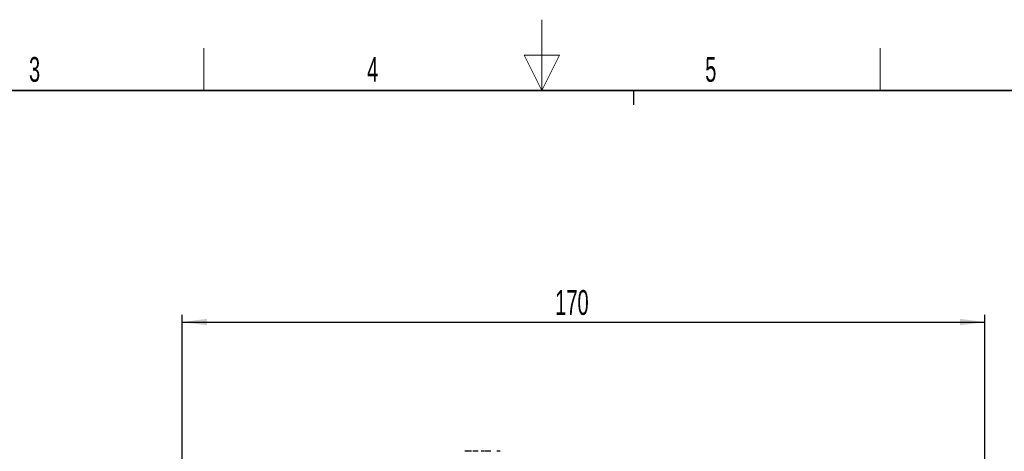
# Paper-space layout 'Blatt5' of a CAD drawing. Header units: millimetres. Extents: x 5 to 418, y 2 to 292.
# Tile 31 of 32: x 143 to 282, y 232 to 292. Entities that reach past the tile are written whole.
import ezdxf

# ---------------------------------------------------------------- set-up
doc = ezdxf.new("R2010")
doc.units = ezdxf.units.MM
doc.layers.add('SLD-0', color=7, linetype='Continuous')
doc.styles.add('SLDTEXTSTYLE0', font='TXT', dxfattribs={"width": 0.605})
doc.dimstyles.new('SLDDIMSTYLE5', dxfattribs={"dimtxt": 3.5, "dimasz": 3.5, "dimexe": 0, "dimexo": 0.0625, "dimgap": 0.875, "dimtad": 1, "dimlfac": 1.5, "dimrnd": 1e-09, "dimzin": 12, "dimdsep": 46, "dimtxsty": 'SLDTEXTSTYLE0', "dimsah": 1, "dimcen": 0.09, "dimadec": 0, "dimazin": 3, "dimtfac": 1, "dimtofl": 0, "dimtmove": 0, "dimatfit": 3, "dimfxl": 1, "dimfrac": 2, "dimtolj": 1, "dimtzin": 12, "dimarcsym": 0})

# ---------------------------------------------------------------- blocks, each defined once
blk = doc.blocks.new('_D_35')
at = {"layer": 'SLD-0', "color": 7}
for p, q in [((166.22, 121.63), (166.22, 250.86)), ((279.55, 121.63), (279.55, 250.86)), ((166.22, 249.86), (279.55, 249.86))]:
    blk.add_line(p, q, dxfattribs=at)
for points in [[(166.22, 249.86), (169.72, 249.4), (169.72, 250.32)], [(279.55, 249.86), (276.05, 250.32), (276.05, 249.4)]]:
    blk.add_solid(points, dxfattribs=at)
at = {"layer": 'SLD-0', "color": 7, "insert": (218.88, 254.37), "char_height": 3.5, "attachment_point": 1, "style": 'SLDTEXTSTYLE0'}
blk.add_mtext('170', dxfattribs=at)

psp = doc.layouts.new('Blatt5')

# ---------------------------------------------------------------- linework, layer by layer
at = {"color": 7, "linetype": 'Continuous', "lineweight": 25}
for points, knots in [([(206.6005, 231.6344), (206.5212, 231.6344), (206.363, 231.6344), (206.186, 231.6344), (206.1049, 231.6344), (206.0984, 231.6344), (206.0952, 231.6344)], [0, 0, 0, 0, 0.27995211, 0.558660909, 0.778994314, 1, 1, 1, 1]), ([(207.0671, 231.6344), (207.0459, 231.6344), (207.0037, 231.6344), (206.8396, 231.6344), (206.6911, 231.6344), (206.6005, 231.6344)], [0, 0, 0, 0, 0.280613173, 0.560832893, 1, 1, 1, 1]), ([(207.5742, 231.6344), (207.5251, 231.6344), (207.4273, 231.6344), (207.3056, 231.6344), (207.2334, 231.6344), (207.2267, 231.6344), (207.2234, 231.6344)], [0, 0, 0, 0, 0.28081545, 0.55969018, 0.7796958, 1, 1, 1, 1]), ([(207.9567, 231.6344), (207.8925, 231.6344), (207.778, 231.6344), (207.6364, 231.6344), (207.5742, 231.6344)], [0, 0, 0, 0, 0.559971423, 1, 1, 1, 1]), ([(208.0131, 231.6344), (207.9982, 231.6344), (207.9715, 231.6344), (207.9612, 231.6344), (207.9567, 231.6344)], [0, 0, 0, 0, 0.55969728, 1, 1, 1, 1]), ([(208.6892, 231.6344), (208.6596, 231.6344), (208.6006, 231.6344), (208.5158, 231.6344), (208.4347, 231.6344), (208.4411, 231.6344), (208.4456, 231.6344)], [0, 0, 0, 0, 0.187432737, 0.373821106, 0.559462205, 1, 1, 1, 1]), ([(208.8217, 231.6344), (208.7971, 231.6344), (208.7534, 231.6344), (208.7088, 231.6344), (208.6892, 231.6344)], [0, 0, 0, 0, 0.5600783, 1, 1, 1, 1]), ([(209.3608, 231.6344), (209.3014, 231.6344), (209.183, 231.6344), (209.0311, 231.6344), (208.9462, 231.6344), (208.9259, 231.6344), (208.9157, 231.6344)], [0, 0, 0, 0, 0.28073918, 0.55929692, 0.7793109, 1, 1, 1, 1]), ([(209.7806, 231.6344), (209.7716, 231.6344), (209.7535, 231.6344), (209.5961, 231.6344), (209.45, 231.6344), (209.3608, 231.6344)], [0, 0, 0, 0, 0.279926, 0.5600378, 1, 1, 1, 1]), ([(210.9009, 231.6344), (210.8695, 231.6344), (210.8066, 231.6344), (210.7214, 231.6344), (210.6315, 231.6344), (210.6287, 231.6344), (210.6268, 231.6344)], [0, 0, 0, 0, 0.18727275, 0.37436152, 0.56054005, 1, 1, 1, 1]), ([(211.1157, 231.6344), (211.1154, 231.6344), (211.1148, 231.6344), (211.0763, 231.6344), (210.9904, 231.6344), (210.9308, 231.6344), (210.9009, 231.6344)], [0, 0, 0, 0, 0.28167989, 0.55978517, 0.77958725, 1, 1, 1, 1])]:
    psp.add_open_spline(points, degree=3, knots=knots, dxfattribs=at)
at = {"layer": 'SLD-0', "lineweight": 18}
for p, q in [((217, 292.5), (217, 282.5)), ((169.25, 282.5), (169.25, 288.5)), ((264.75, 282.5), (264.75, 288.5)), ((219.5, 287.5), (214.5, 287.5)), ((214.5, 287.5), (217, 282.5)), ((217, 282.5), (219.5, 287.5))]:
    psp.add_line(p, q, dxfattribs=at)
at = {"layer": 'SLD-0', "lineweight": 35}
psp.add_line((408, 282.5), (26, 282.5), dxfattribs=at)
at = {"layer": 'SLD-0'}
psp.add_line((230, 280.5), (230, 282.5), dxfattribs=at)
psp.add_line((230, 280.5), (230, 282.5), dxfattribs=at)

# ---------------------------------------------------------------- texts
at = {"layer": 'SLD-0', "char_height": 3.5, "attachment_point": 2, "style": 'SLDTEXTSTYLE0'}
for s, insert in [('3', (145.3527, 287.243)), ('4', (193.1027, 287.243)), ('5', (240.8527, 287.243))]:
    psp.add_mtext(s, dxfattribs=dict(at, insert=insert))

# ---------------------------------------------------------------- dimensions: what is measured, and where the dimension line sits
at = {"layer": 'SLD-0', "color": 7}
dim = psp.add_linear_dim(base=(279.5533, 249.8615), p1=(166.22, 121.6344), p2=(279.5533, 121.6344), dimstyle='SLDDIMSTYLE5', dxfattribs=at)
dim.commit()
dim.dimension.update_dxf_attribs({"geometry": '_D_35', "text_midpoint": (222.8866, 249.8615), "dimtype": 160})

doc.saveas('drawing.dxf')
